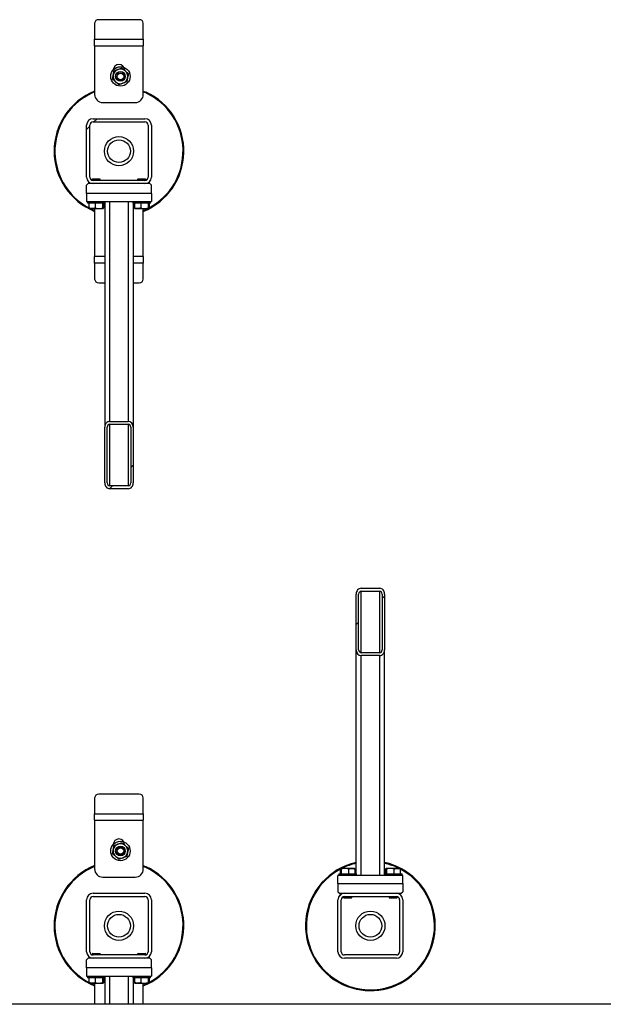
# Model space of a CAD drawing. Header units: millimetres. Extents: x 5 to 589, y 5 to 415.
# Tile 8 of 104: x 103 to 123, y 83 to 118. Entities that reach past the tile are written whole.
import ezdxf

# ---------------------------------------------------------------- set-up
doc = ezdxf.new("R2010")
doc.units = ezdxf.units.MM
doc.layers.add('TRAIT-FINS', color=9, linetype='Continuous')
doc.layers.add('TRAIT-FORT', color=4, linetype='Continuous', lineweight=25)

msp = doc.modelspace()

# ---------------------------------------------------------------- hatches: boundary and pattern name
at = {"layer": 'TRAIT-FINS'}
h = msp.add_hatch(dxfattribs=at)
h.set_pattern_fill('ANSI31', color=9, angle=3e-322, style=0)
edge = h.paths.add_edge_path(flags=0)
edge.add_arc((105.2322, 114.13031), 0.22857, 90, 180)
edge.add_line((105.00362, 114.13031), (105.00362, 112.30174))
edge.add_arc((105.2322, 112.30174), 0.22857, 180, 270)
edge.add_line((105.2322, 112.07317), (107.06077, 112.07317))
edge.add_arc((107.06077, 112.30174), 0.22857, 270, 360)
edge.add_line((107.28934, 112.30174), (107.28934, 114.13031))
edge.add_arc((107.06077, 114.13031), 0.22857, 0, 90)
edge.add_line((107.06077, 114.35888), (105.2322, 114.35888))
edge = h.paths.add_edge_path(flags=0)
edge.add_line((105.11791, 112.30174), (105.11791, 114.13031))
edge.add_arc((105.2322, 114.13031), 0.11429, 90, 180, ccw=False)
edge.add_line((105.2322, 114.2446), (107.06077, 114.2446))
edge.add_arc((107.06077, 114.13031), 0.11429, 0, 90, ccw=False)
edge.add_line((107.17505, 114.13031), (107.17505, 112.30174))
edge.add_arc((107.06077, 112.30174), 0.11429, 270, 360, ccw=False)
edge.add_line((107.06077, 112.18746), (105.2322, 112.18746))
edge.add_arc((105.2322, 112.30174), 0.11429, 180, 270, ccw=False)
h = msp.add_hatch(dxfattribs=at)
h.set_pattern_fill('ANSI31', color=9, angle=3e-322, style=0)
edge = h.paths.add_edge_path(flags=0)
edge.add_line((105.64648, 103.49517), (105.64648, 101.53094))
edge.add_ellipse((105.81791, 101.53094), major_axis=(0, -0.2032), ratio=0.84366149, start_angle=270, end_angle=360)
edge.add_line((105.81791, 101.32774), (106.47505, 101.32774))
edge.add_ellipse((106.47505, 101.53094), major_axis=(0, -0.2032), ratio=0.84366149, start_angle=360, end_angle=450)
edge.add_line((106.64648, 101.53094), (106.64648, 103.49517))
edge.add_ellipse((106.47505, 103.49517), major_axis=(0, -0.2032), ratio=0.84366149, start_angle=90, end_angle=180)
edge.add_line((106.47505, 103.69836), (105.81791, 103.69836))
edge.add_ellipse((105.81791, 103.49517), major_axis=(0, -0.2032), ratio=0.84366149, start_angle=180, end_angle=270)
edge = h.paths.add_edge_path(flags=0)
edge.add_line((105.7322, 101.53094), (105.7322, 103.49517))
edge.add_ellipse((105.81791, 103.49517), major_axis=(0, -0.1016), ratio=0.84366149, start_angle=180, end_angle=270, ccw=False)
edge.add_line((105.81791, 103.59677), (106.47505, 103.59677))
edge.add_ellipse((106.47505, 103.49517), major_axis=(0, -0.1016), ratio=0.84366149, start_angle=90, end_angle=180, ccw=False)
edge.add_line((106.56077, 103.49517), (106.56077, 101.53094))
edge.add_ellipse((106.47505, 101.53094), major_axis=(0, -0.1016), ratio=0.84366149, start_angle=0, end_angle=90, ccw=False)
edge.add_line((106.47505, 101.42934), (105.81791, 101.42934))
edge.add_ellipse((105.81791, 101.53094), major_axis=(0, -0.1016), ratio=0.84366149, start_angle=270, end_angle=360, ccw=False)
h = msp.add_hatch(dxfattribs=at)
h.set_pattern_fill('ANSI31', color=9, angle=3e-322, style=0)
edge = h.paths.add_edge_path(flags=0)
edge.add_line((115.50362, 95.65117), (115.50362, 97.6154))
edge.add_ellipse((115.3322, 97.6154), major_axis=(0, 0.2032), ratio=0.84366149, start_angle=270, end_angle=360)
edge.add_line((115.3322, 97.81859), (114.67505, 97.81859))
edge.add_ellipse((114.67505, 97.6154), major_axis=(0, 0.2032), ratio=0.84366149, start_angle=360, end_angle=450)
edge.add_line((114.50362, 97.6154), (114.50362, 95.65117))
edge.add_ellipse((114.67505, 95.65117), major_axis=(0, 0.2032), ratio=0.84366149, start_angle=90, end_angle=180)
edge.add_line((114.67505, 95.44798), (115.3322, 95.44798))
edge.add_ellipse((115.3322, 95.65117), major_axis=(0, 0.2032), ratio=0.84366149, start_angle=180, end_angle=270)
edge = h.paths.add_edge_path(flags=0)
edge.add_line((115.41791, 97.6154), (115.41791, 95.65117))
edge.add_ellipse((115.3322, 95.65117), major_axis=(0, 0.1016), ratio=0.84366149, start_angle=180, end_angle=270, ccw=False)
edge.add_line((115.3322, 95.54957), (114.67505, 95.54957))
edge.add_ellipse((114.67505, 95.65117), major_axis=(0, 0.1016), ratio=0.84366149, start_angle=90, end_angle=180, ccw=False)
edge.add_line((114.58934, 95.65117), (114.58934, 97.6154))
edge.add_ellipse((114.67505, 97.6154), major_axis=(0, 0.1016), ratio=0.84366149, start_angle=0, end_angle=90, ccw=False)
edge.add_line((114.67505, 97.717), (115.3322, 97.717))
edge.add_ellipse((115.3322, 97.6154), major_axis=(0, 0.1016), ratio=0.84366149, start_angle=270, end_angle=360, ccw=False)
h = msp.add_hatch(dxfattribs=at)
h.set_pattern_fill('ANSI31', color=9, angle=3e-322, style=0)
edge = h.paths.add_edge_path(flags=0)
edge.add_arc((105.2322, 86.8446), 0.22857, 90, 180)
edge.add_line((105.00362, 86.8446), (105.00362, 85.01603))
edge.add_arc((105.2322, 85.01603), 0.22857, 180, 270)
edge.add_line((105.2322, 84.78746), (107.06077, 84.78746))
edge.add_arc((107.06077, 85.01603), 0.22857, 270, 360)
edge.add_line((107.28934, 85.01603), (107.28934, 86.8446))
edge.add_arc((107.06077, 86.8446), 0.22857, 0, 90)
edge.add_line((107.06077, 87.07317), (105.2322, 87.07317))
edge = h.paths.add_edge_path(flags=0)
edge.add_line((105.11791, 85.01603), (105.11791, 86.8446))
edge.add_arc((105.2322, 86.8446), 0.11429, 90, 180, ccw=False)
edge.add_line((105.2322, 86.95888), (107.06077, 86.95888))
edge.add_arc((107.06077, 86.8446), 0.11429, 0, 90, ccw=False)
edge.add_line((107.17505, 86.8446), (107.17505, 85.01603))
edge.add_arc((107.06077, 85.01603), 0.11429, 270, 360, ccw=False)
edge.add_line((107.06077, 84.90174), (105.2322, 84.90174))
edge.add_arc((105.2322, 85.01603), 0.11429, 180, 270, ccw=False)
h = msp.add_hatch(dxfattribs=at)
h.set_pattern_fill('ANSI31', color=9, angle=3e-322, style=0)
edge = h.paths.add_edge_path(flags=0)
edge.add_arc((115.91791, 85.01603), 0.22857, 270, 360)
edge.add_line((116.14648, 85.01603), (116.14648, 86.8446))
edge.add_arc((115.91791, 86.8446), 0.22857, 360, 450)
edge.add_line((115.91791, 87.07317), (114.08934, 87.07317))
edge.add_arc((114.08934, 86.8446), 0.22857, 90, 180)
edge.add_line((113.86077, 86.8446), (113.86077, 85.01603))
edge.add_arc((114.08934, 85.01603), 0.22857, 180, 270)
edge.add_line((114.08934, 84.78746), (115.91791, 84.78746))
edge = h.paths.add_edge_path(flags=0)
edge.add_line((116.0322, 86.8446), (116.0322, 85.01603))
edge.add_arc((115.91791, 85.01603), 0.11429, 270, 360, ccw=False)
edge.add_line((115.91791, 84.90174), (114.08934, 84.90174))
edge.add_arc((114.08934, 85.01603), 0.11429, 180, 270, ccw=False)
edge.add_line((113.97505, 85.01603), (113.97505, 86.8446))
edge.add_arc((114.08934, 86.8446), 0.11429, 90, 180, ccw=False)
edge.add_line((114.08934, 86.95888), (115.91791, 86.95888))
edge.add_arc((115.91791, 86.8446), 0.11429, 0, 90, ccw=False)

# ---------------------------------------------------------------- linework, layer by layer
at = {"layer": 'TRAIT-FORT', "color": 4, "linetype": 'Continuous', "lineweight": 25}
for p, q in [((105.28934, 117.72443), (105.28934, 117.15888)), ((106.86077, 117.84815), (105.4322, 117.84815)), ((107.00362, 117.15888), (107.00362, 117.72443)), ((105.28934, 116.93031), (105.28934, 117.15888)), ((105.28934, 117.15888), (107.00362, 117.15888)), ((105.28934, 116.93031), (105.28934, 115.21603)), ((105.28934, 116.93031), (107.00362, 116.93031)), ((107.00362, 117.15888), (107.00362, 116.93031)), ((107.00362, 115.21603), (107.00362, 116.93031)), ((107.00362, 115.33494), (107.10067, 115.29305)), ((107.08874, 115.26708), (107.00362, 115.30409)), ((105.57505, 114.93031), (106.71791, 114.93031)), ((105.00362, 112.30174), (105.00362, 114.13031)), ((105.11791, 112.30174), (105.11791, 114.13031)), ((105.2322, 114.35888), (107.06077, 114.35888)), ((105.2322, 114.2446), (107.06077, 114.2446)), ((107.17505, 114.13031), (107.17505, 112.30174)), ((107.28934, 114.13031), (107.28934, 112.30174)), ((105.06077, 112.07317), (105.00362, 112.01603)), ((105.2322, 112.07317), (105.06077, 112.07317)), ((105.22362, 112.2446), (105.20362, 112.2246)), ((105.20362, 112.2246), (105.20362, 112.19108)), ((105.48934, 112.2246), (105.20362, 112.2246)), ((105.20362, 112.07496), (105.20362, 112.07317)), ((105.22362, 112.2446), (105.46934, 112.2446)), ((107.06077, 112.18746), (105.2322, 112.18746)), ((107.06077, 112.07317), (105.2322, 112.07317)), ((105.48934, 112.2246), (105.46934, 112.2446)), ((105.48934, 112.18746), (105.48934, 112.2246)), ((106.82362, 112.2446), (106.80362, 112.2246)), ((106.80362, 112.2246), (106.80362, 112.18746)), ((107.08934, 112.2246), (106.80362, 112.2246)), ((106.82362, 112.2446), (107.06934, 112.2446)), ((107.2322, 112.07317), (107.06077, 112.07317)), ((107.08934, 112.2246), (107.06934, 112.2446)), ((107.08934, 112.19108), (107.08934, 112.2246)), ((107.08934, 112.07317), (107.08934, 112.07496)), ((107.28934, 112.01603), (107.2322, 112.07317)), ((105.00362, 111.73031), (105.00362, 112.01603)), ((107.28934, 111.73031), (105.00362, 111.73031)), ((105.00362, 111.73031), (105.00362, 111.4446)), ((107.28934, 111.73031), (107.28934, 112.01603)), ((107.28934, 111.73031), (107.28934, 111.4446)), ((105.00362, 111.4446), (107.28934, 111.4446)), ((105.0322, 111.4446), (105.0322, 111.38746)), ((105.05617, 111.38746), (105.0322, 111.38746)), ((105.66077, 111.38746), (105.05617, 111.38746)), ((105.08817, 111.38746), (105.08817, 111.21616)), ((105.31185, 111.38746), (105.31185, 111.21616)), ((105.57016, 111.38746), (105.57016, 111.21616)), ((105.60479, 111.38746), (105.60479, 111.21616)), ((105.64648, 111.38746), (105.64648, 103.49517)), ((105.66077, 111.38746), (105.66077, 111.4446)), ((105.81791, 111.4446), (105.81791, 103.69836)), ((106.47505, 111.4446), (106.47505, 103.69836)), ((106.6322, 111.4446), (106.6322, 111.38746)), ((106.65617, 111.38746), (106.6322, 111.38746)), ((106.64648, 111.38746), (106.64648, 103.49517)), ((107.26077, 111.38746), (106.65617, 111.38746)), ((106.68817, 111.38746), (106.68817, 111.21616)), ((106.91185, 111.38746), (106.91185, 111.21616)), ((107.17016, 111.38746), (107.17016, 111.21616)), ((107.20479, 111.38746), (107.20479, 111.21616)), ((107.26077, 111.38746), (107.26077, 111.4446)), ((105.10175, 111.19555), (105.11577, 111.18746)), ((105.5772, 111.18746), (105.11577, 111.18746)), ((105.28934, 111.18746), (105.28934, 109.50174)), ((105.5772, 111.18746), (105.59121, 111.19555)), ((106.70175, 111.19555), (106.71577, 111.18746)), ((107.1772, 111.18746), (106.71577, 111.18746)), ((107.00362, 109.50174), (107.00362, 111.18746)), ((107.1772, 111.18746), (107.19121, 111.19555)), ((105.28934, 109.27317), (105.28934, 109.50174)), ((105.64648, 109.50174), (105.28934, 109.50174)), ((105.28934, 109.27317), (105.28934, 108.70762)), ((105.64648, 109.27317), (105.28934, 109.27317)), ((107.00362, 109.50174), (106.64648, 109.50174)), ((107.00362, 109.27317), (106.64648, 109.27317)), ((107.00362, 109.50174), (107.00362, 109.27317)), ((107.00362, 108.70762), (107.00362, 109.27317)), ((105.4322, 108.5839), (105.64648, 108.5839)), ((106.64648, 108.5839), (106.86077, 108.5839)), ((105.64648, 101.53094), (105.64648, 103.49517)), ((105.7322, 101.53094), (105.7322, 103.49517)), ((105.81791, 103.69836), (106.47505, 103.69836)), ((105.81791, 103.59677), (106.47505, 103.59677)), ((105.81791, 103.59677), (105.81791, 101.42934)), ((106.47505, 103.59677), (106.47505, 101.42934)), ((106.56077, 103.49517), (106.56077, 101.53094)), ((106.64648, 103.49517), (106.64648, 101.53094)), ((106.47505, 101.42934), (105.81791, 101.42934)), ((106.47505, 101.32774), (105.81791, 101.32774)), ((114.67505, 97.81859), (115.3322, 97.81859)), ((114.50362, 95.65117), (114.50362, 97.6154)), ((114.58934, 95.65117), (114.58934, 97.6154)), ((114.67505, 97.717), (115.3322, 97.717)), ((114.67505, 95.54957), (114.67505, 97.717)), ((115.3322, 95.54957), (115.3322, 97.717)), ((115.41791, 97.6154), (115.41791, 95.65117)), ((115.50362, 97.6154), (115.50362, 95.65117)), ((114.50362, 87.75888), (114.50362, 95.65117)), ((115.3322, 95.54957), (114.67505, 95.54957)), ((115.3322, 95.44798), (114.67505, 95.44798)), ((114.67505, 87.70174), (114.67505, 95.44798)), ((115.3322, 87.70174), (115.3322, 95.44798)), ((115.50362, 87.75888), (115.50362, 95.65117)), ((106.86077, 90.56244), (105.4322, 90.56244)), ((105.28934, 90.43872), (105.28934, 89.87317)), ((107.00362, 89.87317), (107.00362, 90.43872)), ((105.28934, 89.6446), (105.28934, 89.87317)), ((105.28934, 89.87317), (107.00362, 89.87317)), ((107.00362, 89.87317), (107.00362, 89.6446)), ((105.28934, 89.6446), (105.28934, 87.93031)), ((105.28934, 89.6446), (107.00362, 89.6446)), ((107.00362, 87.93031), (107.00362, 89.6446)), ((107.00362, 88.04923), (107.10067, 88.00733)), ((107.08874, 87.98137), (107.00362, 88.01837)), ((113.88934, 87.75888), (113.88934, 87.70174)), ((113.88934, 87.75888), (114.49394, 87.75888)), ((113.94531, 87.75888), (113.94531, 87.93018)), ((113.97291, 87.95888), (113.95889, 87.95079)), ((113.97291, 87.95888), (114.43434, 87.95888)), ((113.97994, 87.75888), (113.97994, 87.93018)), ((114.23826, 87.75888), (114.23826, 87.93018)), ((114.44835, 87.95079), (114.43434, 87.95888)), ((114.46194, 87.75888), (114.46194, 87.93018)), ((114.49394, 87.75888), (114.51791, 87.75888)), ((114.51791, 87.70174), (114.51791, 87.75888)), ((115.48934, 87.75888), (115.48934, 87.70174)), ((115.48934, 87.75888), (116.09394, 87.75888)), ((115.54531, 87.75888), (115.54531, 87.93018)), ((115.57291, 87.95888), (115.55889, 87.95079)), ((115.57291, 87.95888), (116.03434, 87.95888)), ((115.57994, 87.75888), (115.57994, 87.93018)), ((115.83826, 87.75888), (115.83826, 87.93018)), ((116.04835, 87.95079), (116.03434, 87.95888)), ((116.06194, 87.75888), (116.06194, 87.93018)), ((116.09394, 87.75888), (116.11791, 87.75888)), ((116.11791, 87.70174), (116.11791, 87.75888)), ((105.57505, 87.6446), (106.71791, 87.6446)), ((116.14648, 87.70174), (113.86077, 87.70174)), ((113.86077, 87.41603), (113.86077, 87.70174)), ((113.86077, 87.41603), (113.86077, 87.13031)), ((113.86077, 87.41603), (116.14648, 87.41603)), ((116.14648, 87.41603), (116.14648, 87.70174)), ((116.14648, 87.41603), (116.14648, 87.13031)), ((105.2322, 87.07317), (107.06077, 87.07317)), ((113.86077, 87.13031), (113.91791, 87.07317)), ((113.91791, 87.07317), (114.08934, 87.07317)), ((114.06077, 87.07317), (114.06077, 87.07138)), ((114.08934, 87.07317), (115.91791, 87.07317)), ((115.91791, 87.07317), (116.08934, 87.07317)), ((115.94648, 87.07138), (115.94648, 87.07317)), ((116.08934, 87.07317), (116.14648, 87.13031)), ((105.00362, 85.01603), (105.00362, 86.8446)), ((105.11791, 85.01603), (105.11791, 86.8446)), ((105.2322, 86.95888), (107.06077, 86.95888)), ((107.17505, 86.8446), (107.17505, 85.01603)), ((107.28934, 86.8446), (107.28934, 85.01603)), ((113.86077, 85.01603), (113.86077, 86.8446)), ((113.97505, 85.01603), (113.97505, 86.8446)), ((114.06077, 86.95525), (114.06077, 86.92174)), ((114.06077, 86.92174), (114.08077, 86.90174)), ((114.06077, 86.92174), (114.34648, 86.92174)), ((114.32648, 86.90174), (114.08077, 86.90174)), ((114.08934, 86.95888), (115.91791, 86.95888)), ((114.32648, 86.90174), (114.34648, 86.92174)), ((114.34648, 86.92174), (114.34648, 86.95888)), ((115.66077, 86.95888), (115.66077, 86.92174)), ((115.66077, 86.92174), (115.68077, 86.90174)), ((115.66077, 86.92174), (115.94648, 86.92174)), ((115.92648, 86.90174), (115.68077, 86.90174)), ((115.92648, 86.90174), (115.94648, 86.92174)), ((115.94648, 86.92174), (115.94648, 86.95525)), ((116.0322, 86.8446), (116.0322, 85.01603)), ((116.14648, 86.8446), (116.14648, 85.01603)), ((105.06077, 84.78746), (105.00362, 84.73031)), ((105.00362, 84.4446), (105.00362, 84.73031)), ((105.2322, 84.78746), (105.06077, 84.78746)), ((105.22362, 84.95888), (105.20362, 84.93888)), ((105.20362, 84.93888), (105.20362, 84.90537)), ((105.48934, 84.93888), (105.20362, 84.93888)), ((105.20362, 84.78925), (105.20362, 84.78746)), ((105.22362, 84.95888), (105.46934, 84.95888)), ((107.06077, 84.90174), (105.2322, 84.90174)), ((107.06077, 84.78746), (105.2322, 84.78746)), ((105.48934, 84.93888), (105.46934, 84.95888)), ((105.48934, 84.90174), (105.48934, 84.93888)), ((106.82362, 84.95888), (106.80362, 84.93888)), ((106.80362, 84.93888), (106.80362, 84.90174)), ((107.08934, 84.93888), (106.80362, 84.93888)), ((106.82362, 84.95888), (107.06934, 84.95888)), ((107.2322, 84.78746), (107.06077, 84.78746)), ((107.08934, 84.93888), (107.06934, 84.95888)), ((107.08934, 84.90537), (107.08934, 84.93888)), ((107.08934, 84.78746), (107.08934, 84.78925)), ((107.28934, 84.73031), (107.2322, 84.78746)), ((107.28934, 84.4446), (107.28934, 84.73031)), ((115.91791, 84.90174), (114.08934, 84.90174)), ((115.91791, 84.78746), (114.08934, 84.78746)), ((107.28934, 84.4446), (105.00362, 84.4446)), ((105.00362, 84.4446), (105.00362, 84.15888)), ((107.28934, 84.4446), (107.28934, 84.15888)), ((105.00362, 84.15888), (107.28934, 84.15888)), ((105.0322, 84.15888), (105.0322, 84.10174)), ((105.05617, 84.10174), (105.0322, 84.10174)), ((105.66077, 84.10174), (105.05617, 84.10174)), ((105.08817, 84.10174), (105.08817, 83.93044)), ((105.31185, 84.10174), (105.31185, 83.93044)), ((105.57016, 84.10174), (105.57016, 83.93044)), ((105.60479, 84.10174), (105.60479, 83.93044)), ((105.64648, 84.10174), (105.64648, 83.16368)), ((105.66077, 84.10174), (105.66077, 84.15888)), ((105.81791, 84.15888), (105.81791, 83.16368)), ((106.47505, 84.15888), (106.47505, 83.16368)), ((106.6322, 84.15888), (106.6322, 84.10174)), ((106.65617, 84.10174), (106.6322, 84.10174)), ((106.64648, 84.10174), (106.64648, 83.16368)), ((107.26077, 84.10174), (106.65617, 84.10174)), ((106.68817, 84.10174), (106.68817, 83.93044)), ((106.91185, 84.10174), (106.91185, 83.93044)), ((107.17016, 84.10174), (107.17016, 83.93044)), ((107.20479, 84.10174), (107.20479, 83.93044)), ((107.26077, 84.10174), (107.26077, 84.15888)), ((105.10175, 83.90983), (105.11577, 83.90174)), ((105.5772, 83.90174), (105.11577, 83.90174)), ((105.28934, 83.90174), (105.28934, 83.16368)), ((105.5772, 83.90174), (105.59121, 83.90983)), ((106.70175, 83.90983), (106.71577, 83.90174)), ((107.1772, 83.90174), (106.71577, 83.90174)), ((107.00362, 83.16368), (107.00362, 83.90174)), ((107.1772, 83.90174), (107.19121, 83.90983)), ((193.38934, 83.16368), (54.8651, 83.16368))]:
    msp.add_line(p, q, dxfattribs=at)
at = {"layer": 'TRAIT-FORT', "color": 4, "linetype": 'Continuous', "lineweight": 25, "flags": 128}
for points in [[(105.15674, 111.18746), (105.20422, 111.16497), (105.28934, 111.12797)], [(107.00362, 111.12797), (107.10443, 111.17225), (107.13622, 111.18746)], [(105.15674, 83.90174), (105.20422, 83.87925), (105.28934, 83.84225)], [(107.00362, 83.84225), (107.10443, 83.88653), (107.13622, 83.90174)]]:
    msp.add_lwpolyline(points, dxfattribs=at)
at = {"layer": 'TRAIT-FORT', "color": 4, "linetype": 'Continuous', "lineweight": 25}
for centre, radius in [((106.19802, 115.8498), 0.34286), ((106.19802, 115.8498), 0.17143), ((106.19802, 115.8498), 0.12857), ((106.19802, 115.8498), 0.11429), ((106.14648, 113.21603), 0.51429), ((106.14648, 113.21603), 0.4), ((106.19802, 88.56409), 0.34286), ((106.19802, 88.56409), 0.17143), ((106.19802, 88.56409), 0.12857), ((106.19802, 88.56409), 0.11429), ((106.14648, 85.93031), 0.51429), ((115.00362, 85.93031), 0.51429), ((106.14648, 85.93031), 0.4), ((115.00362, 85.93031), 0.4)]:
    msp.add_circle(centre, radius, dxfattribs=at)
for centre, radius, start, end in [((105.42327, 117.71412), 0.13432, 86.188739, 175.59805), ((106.8697, 117.71412), 0.13432, 4.40195, 93.811261), ((106.14648, 116.07317), 0.2, 360, 180), ((106.19802, 115.8498), 0.25714, 169.672089, 229.672089), ((106.19802, 115.8498), 0.25714, 109.672089, 169.672089), ((106.19802, 115.8498), 0.25714, 49.672089, 109.672089), ((106.19802, 115.8498), 0.25714, 349.672089, 49.672089), ((106.19802, 115.8498), 0.25714, 229.672089, 289.672089), ((106.19802, 115.8498), 0.25714, 289.672089, 349.672089), ((106.14648, 113.21603), 2.28571, 112.024313, 247.975687), ((106.14648, 113.21603), 2.25714, 112.318002, 242.038825), ((105.57505, 115.21603), 0.28571, 180, 270), ((106.71791, 115.21603), 0.28571, 270, 360), ((106.14648, 113.21603), 2.28571, 292.024313, 65.32581), ((106.14648, 113.21603), 2.25714, 297.961175, 65.32581), ((105.2322, 114.13031), 0.22857, 90, 180), ((105.2322, 114.13031), 0.11429, 90, 180), ((107.06077, 114.13031), 0.22857, 0, 90), ((107.06077, 114.13031), 0.11429, 0, 90), ((105.2322, 112.30174), 0.22857, 180, 270), ((105.2322, 112.30174), 0.11429, 180, 270), ((107.06077, 112.30174), 0.22857, 270, 0), ((107.06077, 112.30174), 0.11429, 270, 0), ((105.42327, 108.71793), 0.13432, 184.40195, 273.811261), ((106.8697, 108.71793), 0.13432, 266.188739, 355.59805), ((105.42327, 90.42841), 0.13432, 86.188739, 175.59805), ((106.8697, 90.42841), 0.13432, 4.40195, 93.811261), ((106.19802, 88.56409), 0.25714, 109.672089, 169.672089), ((106.14648, 88.78746), 0.2, 360, 180), ((106.19802, 88.56409), 0.25714, 49.672089, 109.672089), ((106.19802, 88.56409), 0.25714, 169.672089, 229.672089), ((106.19802, 88.56409), 0.25714, 289.672089, 349.672089), ((106.19802, 88.56409), 0.25714, 349.672089, 49.672089), ((106.19802, 88.56409), 0.25714, 229.672089, 289.672089), ((115.00362, 85.93031), 2.28571, 102.635625, 245.32581), ((115.00362, 85.93031), 2.25714, 102.798266, 116.007824), ((115.00362, 85.93031), 2.28571, 245.32581, 77.364375), ((115.00362, 85.93031), 2.25714, 63.992176, 77.201734), ((106.14648, 85.93031), 2.28571, 112.024313, 247.975687), ((106.14648, 85.93031), 2.25714, 112.318002, 242.038825), ((105.57505, 87.93031), 0.28571, 180, 270), ((106.71791, 87.93031), 0.28571, 270, 360), ((106.14648, 85.93031), 2.28571, 292.024313, 65.32581), ((106.14648, 85.93031), 2.25714, 297.961175, 65.32581), ((115.00362, 85.93031), 2.25714, 117.961175, 245.32581), ((115.00362, 85.93031), 2.25714, 245.32581, 62.038825), ((105.2322, 86.8446), 0.22857, 90, 180), ((107.06077, 86.8446), 0.22857, 0, 90), ((114.08934, 86.8446), 0.22857, 90, 180), ((115.91791, 86.8446), 0.22857, 360, 90), ((105.2322, 86.8446), 0.11429, 90, 180), ((107.06077, 86.8446), 0.11429, 0, 90), ((114.08934, 86.8446), 0.11429, 90, 180), ((115.91791, 86.8446), 0.11429, 0, 90), ((105.2322, 85.01603), 0.22857, 180, 270), ((105.2322, 85.01603), 0.11429, 180, 270), ((107.06077, 85.01603), 0.11429, 270, 0), ((107.06077, 85.01603), 0.22857, 270, 0), ((114.08934, 85.01603), 0.22857, 180, 270), ((114.08934, 85.01603), 0.11429, 180, 270), ((115.91791, 85.01603), 0.22857, 270, 0), ((115.91791, 85.01603), 0.11429, 270, 0)]:
    msp.add_arc(centre, radius, start, end, dxfattribs=at)
for centre, major_axis, start_param, end_param in [((105.81791, 103.49517), (0, -0.2032), 3.14159265, 4.71238898), ((105.81791, 103.49517), (0, -0.1016), 3.14159265, 4.71238898), ((106.47505, 103.49517), (0, -0.2032), 1.57079633, 3.14159265), ((106.47505, 103.49517), (0, -0.1016), 1.57079633, 3.14159265), ((105.81791, 101.53094), (0, -0.2032), 4.71238898, 6.28318531), ((105.81791, 101.53094), (0, -0.1016), 4.71238898, 6.28318531), ((106.47505, 101.53094), (0, -0.2032), 0, 1.57079633), ((106.47505, 101.53094), (0, -0.1016), 0, 1.57079633), ((114.67505, 97.6154), (0, 0.2032), 0, 1.57079633), ((115.3322, 97.6154), (0, 0.2032), 4.71238898, 6.28318531), ((114.67505, 97.6154), (0, 0.1016), 0, 1.57079633), ((115.3322, 97.6154), (0, 0.1016), 4.71238898, 6.28318531), ((114.67505, 95.65117), (0, 0.2032), 1.57079633, 3.14159265), ((114.67505, 95.65117), (0, 0.1016), 1.57079633, 3.14159265), ((115.3322, 95.65117), (0, 0.2032), 3.14159265, 4.71238898), ((115.3322, 95.65117), (0, 0.1016), 3.14159265, 4.71238898)]:
    msp.add_ellipse(centre, major_axis=major_axis, ratio=0.84366149, start_param=start_param, end_param=end_param, dxfattribs=at)
for points, knots in [([(105.91843, 115.74985), (105.92269, 115.77325), (105.93134, 115.82069), (105.94043, 115.87061), (105.94504, 115.8959)], [0, 0, 0, 0, 0.49324437, 1, 1, 1, 1]), ([(105.94504, 115.8959), (105.9488, 115.91652), (105.95641, 115.95827), (105.96524, 116.00675), (105.97027, 116.03434), (105.97166, 116.04196)], [0, 0, 0, 0, 0.413688, 0.83802774, 1, 1, 1, 1]), ([(105.97166, 116.04196), (105.99406, 116.04997), (106.03947, 116.0662), (106.08725, 116.08328), (106.11146, 116.09194)], [0, 0, 0, 0, 0.49324437, 1, 1, 1, 1]), ([(106.11146, 116.09194), (106.13119, 116.09899), (106.17116, 116.11328), (106.21756, 116.12987), (106.24396, 116.13931), (106.25125, 116.14191)], [0, 0, 0, 0, 0.413688, 0.83802774, 1, 1, 1, 1]), ([(106.25125, 116.14191), (106.26939, 116.12652), (106.30615, 116.09531), (106.34483, 116.06248), (106.36443, 116.04584)], [0, 0, 0, 0, 0.49324437, 1, 1, 1, 1]), ([(106.36443, 116.04584), (106.38041, 116.03228), (106.41277, 116.00481), (106.45033, 115.97292), (106.47171, 115.95477), (106.47761, 115.94976)], [0, 0, 0, 0, 0.413688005, 0.838027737, 1, 1, 1, 1]), ([(106.47761, 115.94976), (106.47335, 115.92636), (106.4647, 115.87891), (106.45561, 115.829), (106.451, 115.8037)], [0, 0, 0, 0, 0.49324437, 1, 1, 1, 1]), ([(106.03161, 115.65377), (106.01563, 115.66733), (105.98328, 115.6948), (105.94571, 115.72669), (105.92433, 115.74483), (105.91843, 115.74985)], [0, 0, 0, 0, 0.413688, 0.83802774, 1, 1, 1, 1]), ([(106.14479, 115.55769), (106.12665, 115.57308), (106.08989, 115.60429), (106.05121, 115.63713), (106.03161, 115.65377)], [0, 0, 0, 0, 0.49324437, 1, 1, 1, 1]), ([(106.28458, 115.60767), (106.26485, 115.60061), (106.22489, 115.58633), (106.17849, 115.56974), (106.15208, 115.5603), (106.14479, 115.55769)], [0, 0, 0, 0, 0.413688, 0.83802774, 1, 1, 1, 1]), ([(106.42438, 115.65765), (106.40198, 115.64964), (106.35657, 115.6334), (106.30879, 115.61632), (106.28458, 115.60767)], [0, 0, 0, 0, 0.49324437, 1, 1, 1, 1]), ([(106.451, 115.8037), (106.44724, 115.78309), (106.43963, 115.74133), (106.4308, 115.69285), (106.42577, 115.66527), (106.42438, 115.65765)], [0, 0, 0, 0, 0.413688, 0.83802774, 1, 1, 1, 1]), ([(105.10178, 111.19621), (105.1014, 111.19621), (105.09799, 111.19619), (105.09343, 111.20468), (105.08934, 111.21361), (105.08817, 111.21616)], [0, 0, 0, 0, 0.08223706, 0.73797741, 1, 1, 1, 1]), ([(105.31185, 111.21616), (105.29244, 111.20989), (105.25319, 111.19723), (105.19503, 111.19259), (105.13944, 111.19939), (105.10536, 111.21054), (105.08817, 111.21616)], [0, 0, 0, 0, 0.26460494, 0.53494775, 0.76534313, 1, 1, 1, 1]), ([(105.31185, 111.21616), (105.33427, 111.20989), (105.3796, 111.19723), (105.44675, 111.19259), (105.51095, 111.19939), (105.55031, 111.21054), (105.57016, 111.21616)], [0, 0, 0, 0, 0.264604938, 0.534947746, 0.765343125, 1, 1, 1, 1]), ([(105.60479, 111.21616), (105.60039, 111.20748), (105.5931, 111.19313), (105.58253, 111.19446), (105.57542, 111.20442), (105.57133, 111.21355), (105.57016, 111.21616)], [0, 0, 0, 0, 0.38554949, 0.63764185, 0.89654625, 1, 1, 1, 1]), ([(106.70178, 111.19621), (106.7014, 111.19621), (106.69799, 111.19619), (106.69343, 111.20468), (106.68934, 111.21361), (106.68817, 111.21616)], [0, 0, 0, 0, 0.08223706, 0.73797741, 1, 1, 1, 1]), ([(106.91185, 111.21616), (106.89244, 111.20989), (106.85319, 111.19723), (106.79503, 111.19259), (106.73944, 111.19939), (106.70536, 111.21054), (106.68817, 111.21616)], [0, 0, 0, 0, 0.26460494, 0.53494775, 0.76534313, 1, 1, 1, 1]), ([(106.91185, 111.21616), (106.93427, 111.20989), (106.9796, 111.19723), (107.04675, 111.19259), (107.11095, 111.19939), (107.15031, 111.21054), (107.17016, 111.21616)], [0, 0, 0, 0, 0.264604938, 0.534947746, 0.765343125, 1, 1, 1, 1]), ([(107.20479, 111.21616), (107.20039, 111.20748), (107.1931, 111.19313), (107.18253, 111.19446), (107.17542, 111.20442), (107.17133, 111.21355), (107.17016, 111.21616)], [0, 0, 0, 0, 0.38554949, 0.63764185, 0.89654625, 1, 1, 1, 1]), ([(105.97166, 88.75624), (105.99406, 88.76425), (106.03947, 88.78049), (106.08725, 88.79757), (106.11146, 88.80622)], [0, 0, 0, 0, 0.49324437, 1, 1, 1, 1]), ([(106.11146, 88.80622), (106.13119, 88.81328), (106.17116, 88.82756), (106.21756, 88.84415), (106.24396, 88.85359), (106.25125, 88.8562)], [0, 0, 0, 0, 0.413688, 0.83802774, 1, 1, 1, 1]), ([(106.25125, 88.8562), (106.26939, 88.84081), (106.30615, 88.8096), (106.34483, 88.77676), (106.36443, 88.76012)], [0, 0, 0, 0, 0.49324437, 1, 1, 1, 1]), ([(105.91843, 88.46413), (105.92269, 88.48753), (105.93134, 88.53498), (105.94043, 88.58489), (105.94504, 88.61019)], [0, 0, 0, 0, 0.49324437, 1, 1, 1, 1]), ([(106.03161, 88.36805), (106.01563, 88.38161), (105.98328, 88.40908), (105.94571, 88.44097), (105.92433, 88.45912), (105.91843, 88.46413)], [0, 0, 0, 0, 0.413688, 0.83802774, 1, 1, 1, 1]), ([(105.94504, 88.61019), (105.9488, 88.6308), (105.95641, 88.67256), (105.96524, 88.72104), (105.97027, 88.74862), (105.97166, 88.75624)], [0, 0, 0, 0, 0.413688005, 0.838027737, 1, 1, 1, 1]), ([(106.36443, 88.76012), (106.38041, 88.74656), (106.41277, 88.71909), (106.45033, 88.6872), (106.47171, 88.66906), (106.47761, 88.66404)], [0, 0, 0, 0, 0.413688, 0.83802774, 1, 1, 1, 1]), ([(106.451, 88.51799), (106.44724, 88.49737), (106.43963, 88.45562), (106.4308, 88.40714), (106.42577, 88.37955), (106.42438, 88.37193)], [0, 0, 0, 0, 0.413688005, 0.838027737, 1, 1, 1, 1]), ([(106.47761, 88.66404), (106.47335, 88.64064), (106.4647, 88.5932), (106.45561, 88.54328), (106.451, 88.51799)], [0, 0, 0, 0, 0.49324437, 1, 1, 1, 1]), ([(106.14479, 88.27198), (106.12665, 88.28737), (106.08989, 88.31858), (106.05121, 88.35141), (106.03161, 88.36805)], [0, 0, 0, 0, 0.49324437, 1, 1, 1, 1]), ([(106.28458, 88.32195), (106.26485, 88.3149), (106.22489, 88.30061), (106.17849, 88.28402), (106.15208, 88.27458), (106.14479, 88.27198)], [0, 0, 0, 0, 0.413688, 0.83802774, 1, 1, 1, 1]), ([(106.42438, 88.37193), (106.40198, 88.36392), (106.35657, 88.34769), (106.30879, 88.33061), (106.28458, 88.32195)], [0, 0, 0, 0, 0.49324437, 1, 1, 1, 1]), ([(113.94531, 87.93018), (113.94972, 87.93886), (113.957, 87.95321), (113.96757, 87.95188), (113.97468, 87.94191), (113.97877, 87.93279), (113.97994, 87.93018)], [0, 0, 0, 0, 0.38554949, 0.63764185, 0.89654625, 1, 1, 1, 1]), ([(114.23826, 87.93018), (114.21584, 87.93645), (114.17051, 87.94911), (114.10335, 87.95375), (114.03916, 87.94695), (113.9998, 87.9358), (113.97994, 87.93018)], [0, 0, 0, 0, 0.264604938, 0.534947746, 0.765343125, 1, 1, 1, 1]), ([(114.23826, 87.93018), (114.25767, 87.93645), (114.29692, 87.94911), (114.35507, 87.95375), (114.41066, 87.94695), (114.44474, 87.9358), (114.46194, 87.93018)], [0, 0, 0, 0, 0.26460494, 0.53494775, 0.76534313, 1, 1, 1, 1]), ([(114.44832, 87.95013), (114.4487, 87.95013), (114.45211, 87.95015), (114.45668, 87.94165), (114.46077, 87.93273), (114.46194, 87.93018)], [0, 0, 0, 0, 0.08223706, 0.73797741, 1, 1, 1, 1]), ([(115.54531, 87.93018), (115.54972, 87.93886), (115.557, 87.95321), (115.56757, 87.95188), (115.57468, 87.94191), (115.57877, 87.93279), (115.57994, 87.93018)], [0, 0, 0, 0, 0.38554949, 0.63764185, 0.89654625, 1, 1, 1, 1]), ([(115.83826, 87.93018), (115.81584, 87.93645), (115.77051, 87.94911), (115.70335, 87.95375), (115.63916, 87.94695), (115.5998, 87.9358), (115.57994, 87.93018)], [0, 0, 0, 0, 0.264604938, 0.534947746, 0.765343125, 1, 1, 1, 1]), ([(115.83826, 87.93018), (115.85767, 87.93645), (115.89692, 87.94911), (115.95507, 87.95375), (116.01066, 87.94695), (116.04474, 87.9358), (116.06194, 87.93018)], [0, 0, 0, 0, 0.26460494, 0.53494775, 0.76534313, 1, 1, 1, 1]), ([(116.04832, 87.95013), (116.0487, 87.95013), (116.05211, 87.95015), (116.05668, 87.94165), (116.06077, 87.93273), (116.06194, 87.93018)], [0, 0, 0, 0, 0.08223706, 0.73797741, 1, 1, 1, 1]), ([(105.10178, 83.91049), (105.1014, 83.91049), (105.09799, 83.91048), (105.09343, 83.91897), (105.08934, 83.92789), (105.08817, 83.93044)], [0, 0, 0, 0, 0.08223706, 0.73797741, 1, 1, 1, 1]), ([(105.31185, 83.93044), (105.29244, 83.92418), (105.25319, 83.91151), (105.19503, 83.90688), (105.13944, 83.91368), (105.10536, 83.92482), (105.08817, 83.93044)], [0, 0, 0, 0, 0.26460494, 0.53494775, 0.76534313, 1, 1, 1, 1]), ([(105.31185, 83.93044), (105.33427, 83.92418), (105.3796, 83.91151), (105.44675, 83.90688), (105.51095, 83.91368), (105.55031, 83.92482), (105.57016, 83.93044)], [0, 0, 0, 0, 0.264604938, 0.534947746, 0.765343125, 1, 1, 1, 1]), ([(105.60479, 83.93044), (105.60039, 83.92176), (105.5931, 83.90741), (105.58253, 83.90874), (105.57542, 83.91871), (105.57133, 83.92784), (105.57016, 83.93044)], [0, 0, 0, 0, 0.38554949, 0.63764185, 0.89654625, 1, 1, 1, 1]), ([(106.70178, 83.91049), (106.7014, 83.91049), (106.69799, 83.91048), (106.69343, 83.91897), (106.68934, 83.92789), (106.68817, 83.93044)], [0, 0, 0, 0, 0.08223706, 0.73797741, 1, 1, 1, 1]), ([(106.91185, 83.93044), (106.89244, 83.92418), (106.85319, 83.91151), (106.79503, 83.90688), (106.73944, 83.91368), (106.70536, 83.92482), (106.68817, 83.93044)], [0, 0, 0, 0, 0.26460494, 0.53494775, 0.76534313, 1, 1, 1, 1]), ([(106.91185, 83.93044), (106.93427, 83.92418), (106.9796, 83.91151), (107.04675, 83.90688), (107.11095, 83.91368), (107.15031, 83.92482), (107.17016, 83.93044)], [0, 0, 0, 0, 0.264604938, 0.534947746, 0.765343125, 1, 1, 1, 1]), ([(107.20479, 83.93044), (107.20039, 83.92176), (107.1931, 83.90741), (107.18253, 83.90874), (107.17542, 83.91871), (107.17133, 83.92784), (107.17016, 83.93044)], [0, 0, 0, 0, 0.38554949, 0.63764185, 0.89654625, 1, 1, 1, 1])]:
    msp.add_open_spline(points, degree=3, knots=knots, dxfattribs=at)

doc.saveas('drawing.dxf')
